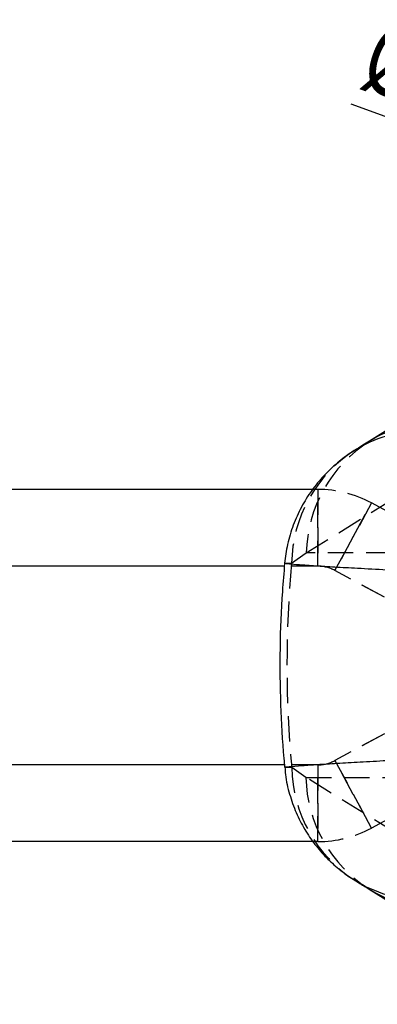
# Model space of a CAD drawing. Extents: x 45 to 424, y 16 to 322.
# Tile 3 of 16: x 140 to 160, y 47 to 102. Entities that reach past the tile are written whole.
import ezdxf

# ---------------------------------------------------------------- set-up
doc = ezdxf.new("R2010")
doc.units = 0
doc.header["$LTSCALE"] = 1.111111
doc.linetypes.add('HIDDEN', pattern=[1.905, 1.27, -0.635])
doc.layers.get('0').update_dxf_attribs({"linetype": 'CONTINUOUS'})
doc.styles.add('SLDTEXTSTYLE0', font='TXT', dxfattribs={"width": 0.75})
doc.dimstyles.new('SLDDIMSTYLE2', dxfattribs={"dimtxt": 3.888889, "dimasz": 3.668889, "dimexe": 0, "dimexo": 0.0625, "dimgap": 0.972222, "dimtad": 1, "dimdec": 0, "dimrnd": 1e-09, "dimzin": 12, "dimtxsty": 'SLDTEXTSTYLE0', "dimsah": 1, "dimcen": 0.09, "dimazin": 3, "dimtfac": 1, "dimtofl": 0, "dimtmove": 0, "dimatfit": 3, "dimtolj": 1, "dimtzin": 12})
doc.dimstyles.new('SLDDIMSTYLE4', dxfattribs={"dimtxt": 3.888889, "dimasz": 3.668889, "dimexe": 0, "dimexo": 0.0625, "dimgap": 0.972222, "dimtad": 1, "dimdec": 3, "dimrnd": 1e-09, "dimzin": 12, "dimtxsty": 'SLDTEXTSTYLE0', "dimblk1": 'NONE', "dimsah": 1, "dimcen": 0, "dimazin": 3, "dimtfac": 1, "dimtdec": 3, "dimtmove": 0, "dimatfit": 3, "dimtolj": 1, "dimtzin": 12})

# ---------------------------------------------------------------- blocks, each defined once
blk = doc.blocks.new('_D_2')
at = {"color": 179, "linetype": 'CONTINUOUS'}
for p, q in [((58.355, 58.647), (58.355, 15.837)), ((223.906, 39.972), (223.906, 15.837)), ((223.906, 16.949), (58.355, 16.949))]:
    blk.add_line(p, q, dxfattribs=at)
for points in [[(58.355, 16.949), (62.024, 16.384), (62.024, 17.513)], [(223.906, 16.949), (220.237, 17.513), (220.237, 16.384)]]:
    blk.add_solid(points, dxfattribs=at)
at = {"color": 179, "linetype": 'CONTINUOUS', "insert": (132.459, 21.962, -50.05), "char_height": 3.8889, "attachment_point": 1, "style": 'SLDTEXTSTYLE0'}
blk.add_mtext('166', dxfattribs=at)
blk = doc.blocks.new('_D_3')
at = {"color": 179, "linetype": 'CONTINUOUS'}
for p, q in [((58.355, 58.647), (58.355, 24.972)), ((175.906, 39.972), (175.906, 24.972)), ((175.906, 26.083), (58.355, 26.083))]:
    blk.add_line(p, q, dxfattribs=at)
for points in [[(58.355, 26.083), (62.024, 25.519), (62.024, 26.648)], [(175.906, 26.083), (172.237, 26.648), (172.237, 25.519)]]:
    blk.add_solid(points, dxfattribs=at)
at = {"color": 179, "linetype": 'CONTINUOUS', "insert": (109.229, 31.096, -50.05), "char_height": 3.8889, "attachment_point": 1, "style": 'SLDTEXTSTYLE0'}
blk.add_mtext('118', dxfattribs=at)
blk = doc.blocks.new('_D_8')
at = {"color": 179, "linetype": 'CONTINUOUS'}
for q in [(158.838, 97.16), (187.902, 86.636)]:
    blk.add_line((179.91, 89.53), q, dxfattribs=at)
blk.add_solid([(179.91, 89.53), (176.652, 91.31), (176.268, 90.249)], dxfattribs=at)
at = {"color": 179, "linetype": 'CONTINUOUS', "char_height": 3.8889, "attachment_point": 1, "rotation": 340.0949, "style": 'SLDTEXTSTYLE0'}
for s, insert in [('%%c', (160.531, 101.834, -50.05)), ('8,5', (166.066, 99.894, -50.05))]:
    blk.add_mtext(s, dxfattribs=dict(at, insert=insert))
blk = doc.blocks.new('_NONE')

msp = doc.modelspace()

# ---------------------------------------------------------------- linework, layer by layer
at = {"color": 7, "linetype": 'CONTINUOUS'}
for p, q in [((156.985959, 75.833437), (95.792573, 75.833437)), ((156.985959, 75.833437), (156.986919, 75.833437)), ((155.141037, 71.583437), (95.792566, 71.583437)), ((155.141246, 60.583437), (95.792566, 60.583437)), ((156.730449, 56.333437), (95.792573, 56.333437)), ((159.836952, 53.69802), (164.842659, 50.600342))]:
    msp.add_line(p, q, dxfattribs=at)
at = {"color": 7, "linetype": 'HIDDEN'}
for p, q in [((156.985959, 75.833437), (156.985959, 71.583437)), ((156.986919, 71.583437), (156.986919, 75.833437)), ((156.352999, 72.313339), (161.332291, 75.414036)), ((157.938078, 71.342262), (159.961334, 75.079767)), ((159.962295, 75.079767), (157.93904, 71.342262)), ((168.283585, 70.574611), (159.961334, 75.079767)), ((159.961334, 75.079767), (159.962295, 75.079767)), ((168.284545, 70.574611), (159.962295, 75.079767)), ((155.542924, 71.746216), (156.352999, 72.313339)), ((161.071282, 72.313339), (156.352999, 72.313339)), ((156.985959, 71.583437), (155.141037, 71.583437)), ((156.985959, 71.583437), (156.986919, 71.583437)), ((166.260329, 66.837107), (157.938078, 71.342262)), ((157.938078, 71.342262), (157.93904, 71.342262)), ((166.26129, 66.837107), (157.93904, 71.342262)), ((166.260329, 65.329767), (157.938078, 60.824611)), ((166.26129, 65.329767), (157.93904, 60.824611)), ((168.283585, 61.592262), (159.961334, 57.087107)), ((168.284545, 61.592262), (159.962295, 57.087107)), ((156.985959, 60.583437), (155.141246, 60.583437)), ((156.985959, 56.333437), (156.985959, 60.583437)), ((156.985959, 60.583437), (156.986919, 60.583437)), ((156.986919, 60.583437), (156.986919, 56.333437)), ((157.938078, 60.824611), (159.961334, 57.087107)), ((157.938078, 60.824611), (157.93904, 60.824611)), ((159.962295, 57.087107), (157.93904, 60.824611)), ((156.330122, 59.893122), (155.544799, 60.439825)), ((161.331842, 56.797756), (156.330122, 59.893122)), ((156.330122, 59.893122), (161.071282, 59.893122)), ((159.961334, 57.087107), (159.962295, 57.087107)), ((156.985959, 56.333437), (156.730449, 56.333437)), ((156.985959, 56.333437), (156.986919, 56.333437))]:
    msp.add_line(p, q, dxfattribs=at)
at = {"color": 7, "linetype": 'CONTINUOUS', "flags": 128}
msp.add_lwpolyline([(164.823339, 81.599372), (163.728068, 80.917408), (159.842844, 78.497802)], dxfattribs=at)
at = {"color": 8, "linetype": 'CONTINUOUS'}
for centre, radius, start, end in [((163.696493, 72.296236), 7.301479, 91.6777534, 121.8644465), ((162.893399, 71.787815), 7.307425, 91.6944063, 122.0960613), ((162.898753, 60.403058), 7.311509, 238.0746313, 268.6952663), ((163.677512, 59.912944), 7.305866, 238.2943749, 268.7195207)]:
    msp.add_arc(centre, radius, start, end, dxfattribs=at)
at = {"color": 7, "linetype": 'HIDDEN'}
for centre, radius, start, end in [((163.886922, 72.139025), 7.53594, 122.4631028, 178.6745748), ((163.08601, 71.629874), 7.543984, 122.6979804, 179.1163601), ((156.985959, 69.583437), 6.25, 61.5716071, 90), ((156.986919, 69.583437), 6.25, 61.5716071, 90), ((156.985959, 69.583437), 2, 61.5716071, 90), ((156.986919, 69.583437), 2, 61.5716071, 90), ((156.985959, 62.583437), 2, 270, 298.4283929), ((156.986919, 62.583437), 2, 270, 298.4283929), ((163.090304, 60.560043), 7.546462, 180.912782, 237.4705598), ((163.867043, 60.069384), 7.538982, 181.3396954, 237.6937549), ((156.985959, 62.583437), 6.25, 270, 298.4283929), ((156.986919, 62.583437), 6.25, 270, 298.4283929)]:
    msp.add_arc(centre, radius, start, end, dxfattribs=at)
msp.add_ellipse((237.521643, 66.103231), major_axis=(82.237024, 0), ratio=0.866434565, start_param=3.062313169, end_param=3.221159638, dxfattribs=at)
at = {"color": 7, "linetype": 'CONTINUOUS'}
for points, knots in [([(159.843231, 78.49804), (159.723356, 78.423449), (159.449347, 78.252951), (159.177881, 78.082384), (159.025178, 77.986438)], [0, 0, 0, 0, 0.437486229, 1, 1, 1, 1]), ([(159.013631, 77.972455), (158.971126, 77.948214), (158.640905, 77.759889), (158.063224, 77.30704), (157.306428, 76.602044), (156.633362, 75.777676), (156.059773, 74.858031), (155.610523, 73.856458), (155.28948, 72.81086), (155.1986, 72.09232), (155.154053, 71.740118)], [0, 0, 0, 0, 0.019624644, 0.152464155, 0.2889391, 0.428772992, 0.5710931, 0.715153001, 0.860378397, 1, 1, 1, 1]), ([(155.153513, 71.737782), (155.108898, 71.220044), (154.97444, 69.659724), (154.874847, 67.047069), (154.905507, 63.961355), (155.033253, 61.761932), (155.138487, 60.611244), (155.153444, 60.447695)], [0, 0, 0, 0, 0.137934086, 0.4156959, 0.693258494, 0.956402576, 1, 1, 1, 1]), ([(155.171287, 60.449435), (155.178711, 60.313738), (155.206427, 59.807177), (155.411244, 58.959906), (155.766935, 57.942476), (156.244217, 57.012549), (156.810717, 56.17933), (157.445321, 55.449004), (158.13083, 54.830039), (158.664319, 54.419427), (158.976742, 54.238621), (159.036437, 54.204074)], [0, 0, 0, 0, 0.053312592, 0.199016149, 0.339865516, 0.476202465, 0.60824919, 0.735171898, 0.855790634, 0.972445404, 1, 1, 1, 1]), ([(159.043055, 54.191153), (159.22776, 54.075874), (159.491625, 53.91119), (159.759137, 53.746825), (159.839392, 53.697514)], [0, 0, 0, 0, 0.6999966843, 1, 1, 1, 1])]:
    msp.add_open_spline(points, degree=3, knots=knots, dxfattribs=at)
at = {"color": 8, "linetype": 'CONTINUOUS'}
for points, knots in [([(160.786118, 71.370625), (160.239993, 71.399146), (159.204007, 71.45325), (157.905587, 71.526173), (156.80032, 71.592983), (155.94402, 71.651479), (155.396822, 71.697587), (155.143127, 71.726025), (155.177107, 71.733118), (155.186693, 71.735119)], [0, 0, 0, 0, 0.166156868, 0.315195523, 0.464234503, 0.633267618, 0.786523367, 0.939780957, 1, 1, 1, 1]), ([(155.180924, 60.450125), (155.172237, 60.451272), (155.127369, 60.457191), (155.387235, 60.488395), (155.997531, 60.540373), (156.954081, 60.606226), (158.028066, 60.67279), (159.306043, 60.746498), (160.288812, 60.799614), (160.786863, 60.826533)], [0, 0, 0, 0, 0.038798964, 0.200388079, 0.403772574, 0.550607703, 0.701456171, 0.848703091, 1, 1, 1, 1])]:
    msp.add_open_spline(points, degree=3, knots=knots, dxfattribs=at)
at = {"color": 7, "linetype": 'HIDDEN'}
for points, knots in [([(155.186693, 71.735119), (155.182724, 71.739342), (155.172276, 71.750457), (155.401057, 71.747839), (155.542924, 71.746216)], [0, 0, 0, 0, 0.379903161, 1, 1, 1, 1]), ([(155.544799, 60.439825), (155.422328, 60.438153), (155.191259, 60.434998), (155.184228, 60.445289), (155.180924, 60.450125)], [0, 0, 0, 0, 0.530023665, 1, 1, 1, 1])]:
    msp.add_open_spline(points, degree=3, knots=knots, dxfattribs=at)

# ---------------------------------------------------------------- dimensions: what is measured, and where the dimension line sits
at = {"color": 179, "linetype": 'CONTINUOUS'}
dim = msp.add_diameter_dim_2p(p1=(187.902139, 86.636466), p2=(179.909949, 89.530407), dimstyle='SLDDIMSTYLE4', dxfattribs=at)
dim.commit()
dim.dimension.update_dxf_attribs({"geometry": '_D_8', "text_midpoint": (166.220545, 94.487302), "dimtype": 163})
for base, p1, picture, middle in [((58.354984, 16.948531), (223.906044, 41.083437), '_D_2', (138.348727, 16.948531)), ((58.354984, 26.083437), (175.906044, 41.083437), '_D_3', (115.118956, 26.083437))]:
    dim = msp.add_linear_dim(base=base, p1=p1, p2=(58.354984, 59.7577), angle=0, dimstyle='SLDDIMSTYLE2', dxfattribs=at)
    dim.commit()
    dim.dimension.update_dxf_attribs({"geometry": picture, "text_midpoint": middle, "dimtype": 160})

doc.saveas('drawing.dxf')
